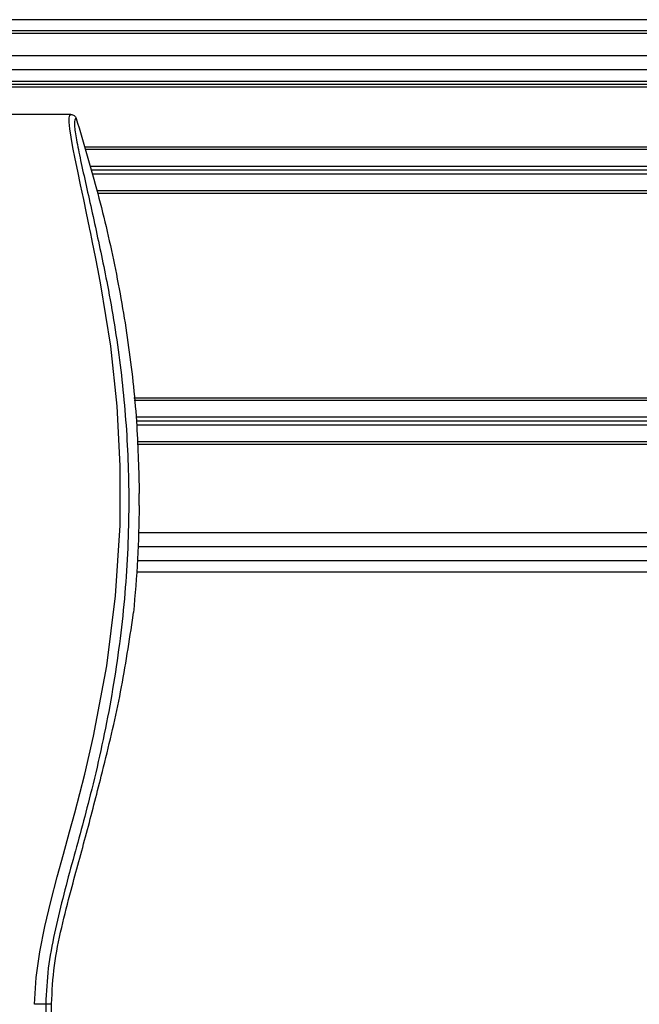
# Model space of a CAD drawing. Header units: millimetres. Extents: x -535 to 1155, y 0 to 326.
# Tile 22 of 116: x -389 to -359, y 228 to 276. Entities that reach past the tile are written whole.
import ezdxf

# ---------------------------------------------------------------- set-up
doc = ezdxf.new("R2010")
doc.units = ezdxf.units.MM

msp = doc.modelspace()

# ---------------------------------------------------------------- linework, layer by layer
at = {"color": 7, "linetype": 'Continuous', "lineweight": 25}
for p, q in [((1141.2815, 275.8824), (-492.9573, 275.8824)), ((1141.2815, 275.3376), (-492.9573, 275.3376)), ((324.4643, 275.2014), (-473.5889, 275.2014)), ((1072.1285, 274.1119), (-423.1999, 274.1119)), ((1072.1285, 273.431), (-423.1999, 273.431)), ((1072.1285, 272.859), (-423.1999, 272.859)), ((1072.1285, 272.7228), (-423.1999, 272.7228)), ((1072.1285, 272.5867), (-423.1999, 272.5867)), ((-386.3586, 271.252), (-411.0141, 271.252)), ((-50.1009, 269.6586), (-385.6964, 269.6586)), ((-50.136, 269.5361), (-385.6614, 269.5361)), ((-50.3697, 268.719), (-385.4277, 268.719)), ((-50.4242, 268.5283), (-385.3731, 268.5283)), ((-50.4787, 268.3376), (-385.3186, 268.3376)), ((-50.7125, 267.5205), (-385.0849, 267.5205)), ((-50.7475, 267.3979), (-385.0498, 267.3979)), ((-52.5114, 257.4019), (-383.286, 257.4019)), ((-52.524, 257.2793), (-383.2734, 257.2793)), ((-52.608, 256.4622), (-383.1894, 256.4622)), ((-52.6276, 256.2715), (-383.1698, 256.2715)), ((-52.6472, 256.0808), (-383.1502, 256.0808)), ((-52.68, 255.2637), (-383.1173, 255.2637)), ((-52.6845, 255.1412), (-383.1128, 255.1412)), ((-383.0249, 252.1475), (-383.0249, 252.7349)), ((-52.7487, 250.824), (-383.0487, 250.824)), ((-52.7123, 250.1431), (-383.0851, 250.1431)), ((-383.1092, 249.4622), (-52.6881, 249.4622)), ((-383.152, 248.9174), (-52.6454, 248.9174)), ((-383.3523, 246.5545), (-383.308, 246.9298)), ((-384.8766, 238.9361), (-384.8207, 239.1613)), ((-387.5875, 227.8085), (-387.3033, 227.8085)), ((-387.3033, 221.0166), (-387.3033, 227.8085))]:
    msp.add_line(p, q, dxfattribs=at)
at = {"color": 7, "linetype": 'Continuous', "lineweight": 25, "flags": 128}
msp.add_lwpolyline([(-388.1302, 227.7934), (-388.0596, 229.0959), (-387.8815, 230.3589), (-387.6355, 231.5958), (-387.346, 232.8151), (-387.0319, 234.0152), (-386.7248, 235.1332), (-386.4244, 236.2134), (-386.1669, 237.1522), (-385.9183, 238.0927), (-385.6831, 239.0287), (-385.463, 239.9559), (-385.2539, 240.8931), (-384.6112, 244.3207), (-384.175, 247.7495), (-383.9566, 251.1718), (-383.9469, 254.0867), (-384.1006, 257.0087), (-384.4164, 259.9389), (-384.8967, 262.9259), (-385.0312, 263.6358), (-385.1613, 264.2985), (-385.3025, 265.0052), (-385.339, 265.1873), (-385.3887, 265.434), (-385.4332, 265.6539), (-385.4451, 265.7126), (-385.4484, 265.7291), (-385.4494, 265.7341), (-385.4498, 265.736), (-385.4499, 265.7366), (-385.45, 265.7368), (-385.45, 265.7369), (-385.45, 265.7369), (-385.45, 265.7369), (-385.45, 265.7369), (-385.45, 265.737), (-385.45, 265.737), (-385.5952, 266.4382), (-385.7345, 267.0986), (-385.8857, 267.8122), (-386.0273, 268.4846), (-386.1504, 269.0831), (-386.2594, 269.6397), (-386.3491, 270.142), (-386.4108, 270.5558), (-386.4421, 270.873), (-386.4425, 271.0882), (-386.4145, 271.2115), (-386.3586, 271.252)], dxfattribs=at)
at = {"color": 7, "linetype": 'Continuous', "lineweight": 25}
for points, knots in [([(-386.3586, 271.252), (-386.3297, 271.2494), (-386.2719, 271.2441), (-386.1942, 271.2024), (-386.1309, 271.1409), (-386.1085, 271.0871), (-386.0973, 271.0602)], [0, 0, 0, 0, 0.2496754, 0.4993928, 0.749148, 1, 1, 1, 1]), ([(-386.0973, 271.0602), (-386.1176, 271.0542), (-386.1579, 271.0423), (-386.1866, 270.924), (-386.1869, 270.7197), (-386.1546, 270.4177), (-386.0907, 270.0231), (-385.9992, 269.5475), (-385.8851, 269.0045), (-385.7119, 268.215), (-385.4675, 267.1324), (-385.1678, 265.772), (-384.863, 264.3529), (-384.4065, 262.1097), (-383.9102, 259.0297), (-383.5595, 255.1045), (-383.498, 251.0117), (-383.7731, 246.7539), (-384.4124, 242.3604), (-385.1737, 238.8928), (-385.8509, 236.3343), (-386.3157, 234.6513), (-386.7684, 232.9662), (-387.1693, 231.2713), (-387.5024, 229.5554), (-387.5591, 228.392), (-387.5875, 227.8085)], [0, 0, 0, 0, 0.0154023, 0.0306186, 0.0458978, 0.0611515, 0.0763524, 0.0916759, 0.1069667, 0.1223964, 0.1531196, 0.1841395, 0.2146453, 0.2457555, 0.3295656, 0.4129092, 0.4960821, 0.5895924, 0.6838677, 0.7780859, 0.8151003, 0.8521196, 0.8891029, 0.926018, 0.9628961, 1, 1, 1, 1]), ([(-386.0973, 271.0602), (-385.7353, 269.8421), (-385.0113, 267.406), (-384.1487, 263.6735), (-383.5009, 259.8826), (-383.1077, 256.2241), (-383.051, 253.836), (-383.0249, 252.7349)], [0, 0, 0, 0, 0.2044029, 0.4087781, 0.6158288, 0.8228522, 1, 1, 1, 1]), ([(-383.0249, 252.1475), (-383.0405, 251.2772), (-383.0718, 249.5346), (-383.2292, 247.7988), (-383.308, 246.9298)], [0, 0, 0, 0, 0.4994117, 1, 1, 1, 1]), ([(-384.8207, 239.1613), (-384.5205, 240.3813), (-383.9191, 242.8251), (-383.5414, 245.31), (-383.3523, 246.5545)], [0, 0, 0, 0, 0.49918594, 1, 1, 1, 1]), ([(-387.3033, 227.8085), (-387.2727, 228.4353), (-387.2113, 229.6921), (-386.8217, 231.5433), (-386.2736, 233.6927), (-385.5845, 236.1469), (-385.1125, 238.0064), (-384.8766, 238.9361)], [0, 0, 0, 0, 0.1646695, 0.3302102, 0.4957845, 0.747913, 1, 1, 1, 1]), ([(-387.5875, 227.8085), (-387.5999, 227.8067), (-387.6257, 227.803), (-387.7539, 227.798), (-387.9304, 227.7945), (-388.0652, 227.7938), (-388.1302, 227.7934)], [0, 0, 0, 0, 0.2412015, 0.5, 0.7587985, 1, 1, 1, 1]), ([(-387.5875, 227.8085), (-387.5856, 227.0741), (-387.5817, 225.5805), (-387.5739, 223.3034), (-387.5648, 220.9863), (-387.5549, 218.7556), (-387.5446, 216.6389), (-387.5366, 215.1256), (-387.5311, 214.1107), (-387.5283, 213.5878), (-387.5253, 213.0549), (-387.5223, 212.5119), (-387.5191, 211.9588), (-387.5159, 211.4042), (-387.5125, 210.8182), (-387.5088, 210.1706), (-387.5044, 209.423), (-387.4994, 208.5754), (-387.494, 207.6669), (-387.488, 206.6592), (-387.4812, 205.5752), (-387.4726, 204.4191), (-387.4612, 203.3273), (-387.4451, 202.3271), (-387.4222, 201.4228), (-387.3884, 200.5761), (-387.3487, 199.8867), (-387.3086, 199.3114), (-387.2715, 198.8442), (-387.2391, 198.4421), (-387.2075, 198.1841), (-387.1831, 198.0772), (-387.1628, 198.0243), (-387.1462, 197.9978), (-387.1286, 197.9838), (-387.1166, 197.9837), (-387.1105, 197.9837)], [0, 0, 0, 0, 0.06946876, 0.14129082, 0.21546943, 0.28878046, 0.35249328, 0.41592792, 0.43212319, 0.44863682, 0.46546884, 0.48261925, 0.50008806, 0.51787528, 0.53516899, 0.55562395, 0.57924015, 0.60601761, 0.63595633, 0.6653451, 0.70151587, 0.73871879, 0.77505525, 0.80544439, 0.8348007, 0.86386977, 0.89313471, 0.91269266, 0.93347159, 0.95287654, 0.9643483, 0.97519881, 0.98089522, 0.9869973, 0.99335869, 1, 1, 1, 1])]:
    msp.add_open_spline(points, degree=3, knots=knots, dxfattribs=at)

doc.saveas('drawing.dxf')
